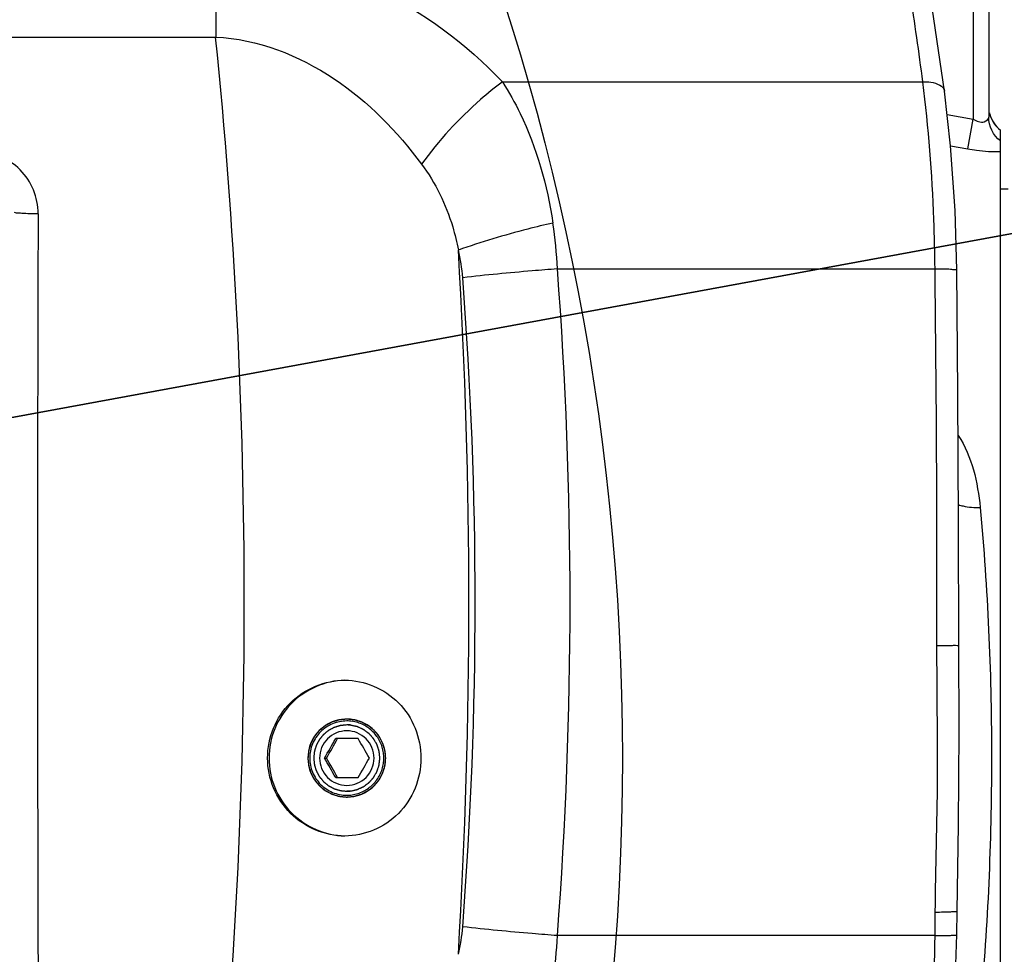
# Model space of a CAD drawing. Header units: millimetres. Extents: x 0 to 8493, y 0 to 6007.
# Tile 61 of 111: x 4605 to 4731, y 1221 to 1341. Entities that reach past the tile are written whole.
import ezdxf

# ---------------------------------------------------------------- set-up
doc = ezdxf.new("R2010")
doc.units = ezdxf.units.MM
doc.header["$LTSCALE"] = 467.107143
doc.layers.get('0').update_dxf_attribs({"linetype": 'CONTINUOUS'})
for name, color, linetype in [('304102000126DXF_CONTINUOUS_LINE', 7, 'CONTINUOUS'), ('304104000570DXF_CONTINUOUS_LINE', 7, 'CONTINUOUS'), ('625001000001DXF_CONTINUOUS_LINE', 7, 'CONTINUOUS'), ('最大动作范围图_DXF_DIMENSION', 7, 'CONTINUOUS')]:
    doc.layers.add(name, color=color, linetype=linetype)
doc.styles.get("Standard").update_dxf_attribs({"font": 'txt', "width": 0.7})
doc.dimstyles.new('DIMSTYLE_1', dxfattribs={"dimtxt": 85.714286, "dimasz": 42.857143, "dimexe": 1.5, "dimexo": 0, "dimgap": 6, "dimtad": 0, "dimtih": 1, "dimtoh": 1, "dimdec": 1, "dimdsep": 46, "dimtxsty": 'Standard', "dimblk": '_FILLED', "dimblk1": '_FILLED', "dimblk2": '_FILLED', "dimcen": 0.09, "dimclrt": 5, "dimazin": 2, "dimtp": 0.5, "dimtm": 0.5, "dimtfac": 1, "dimtdec": 65535, "dimtofl": 0, "dimtmove": 0, "dimatfit": 3, "dimldrblk": '_FILLED', "dimfxl": 0, "dimtolj": 1, "dimarcsym": 0})
doc.dimstyles.new('DIMSTYLE_5', dxfattribs={"dimtxt": 85.714286, "dimasz": 42.857143, "dimexe": 1.5, "dimexo": 0, "dimtad": 1, "dimdsep": 46, "dimtxsty": 'Standard', "dimblk": '_FILLED', "dimblk1": '_FILLED', "dimblk2": '_FILLED', "dimcen": 0.09, "dimclrt": 5, "dimazin": 2, "dimtp": 0.01, "dimtm": 0.01, "dimtfac": 1, "dimtofl": 0, "dimtmove": 0, "dimatfit": 3, "dimldrblk": '_FILLED', "dimfxl": 0, "dimtolj": 1, "dimarcsym": 0})

# ---------------------------------------------------------------- blocks, each defined once
blk = doc.blocks.new('*D1')
at = {"layer": '最大动作范围图_DXF_DIMENSION', "color": 2, "linetype": 'Continuous', "transparency": 16777216}
blk.add_line((5263.67, 1245.98), (4966.12, 1245.98), dxfattribs=at)
for start, end in [(0, 86.39529), (109.00151, 167)]:
    blk.add_arc((4366.38, 1245.98), 610.46, start, end, dxfattribs=at)
for points in [[(3772.32, 1427.48), (3771.56, 1383.31), (3793.01, 1421.93)], [(4964.63, 1288.44), (4976.84, 1245.98), (4986.04, 1289.19)]]:
    blk.add_solid(points, dxfattribs=at)
blk = doc.blocks.new('_FILLED')
at = {"color": 0, "linetype": 'ByBlock'}
blk.add_solid([(0, 0), (-1, 0.25), (-1, -0.25)], dxfattribs=at)
blk = doc.blocks.new('*D2')
at = {"layer": '最大动作范围图_DXF_DIMENSION', "color": 2, "linetype": 'Continuous', "transparency": 16777216}
blk.add_line((5263.67, 1245.98), (4966.12, 1245.98), dxfattribs=at)
for start, end in [(260.88866, 360), (193, 239.94839)]:
    blk.add_arc((4366.38, 1245.98), 610.46, start, end, dxfattribs=at)
for points in [[(4986.04, 1202.78), (4976.84, 1245.98), (4964.63, 1203.53)], [(3793.01, 1070.04), (3771.56, 1108.66), (3772.32, 1064.49)]]:
    blk.add_solid(points, dxfattribs=at)
blk = doc.blocks.new('*D27')
at = {"layer": '最大动作范围图_DXF_DIMENSION', "color": 2, "linetype": 'Continuous', "transparency": 16777216}
for p, q in [((4366.43, 1245.98), (6343.26, 1609.67)), ((6006.9, 1547.79), (4366.43, 1245.98)), ((6006.9, 1547.79), (6006.9, 1547.79))]:
    blk.add_line(p, q, dxfattribs=at)
at = {"layer": '最大动作范围图_DXF_DIMENSION', "color": 2, "linetype": 'Continuous', "transparency": 16777216, "xscale": 42.8571428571, "yscale": 42.8571428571, "zscale": 42.8571428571, "rotation": 190.4236602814}
blk.add_blockref('_FILLED', (6006.9, 1547.79), dxfattribs=at)
blk = doc.blocks.new('*D28')
at = {"layer": '最大动作范围图_DXF_DIMENSION', "color": 2, "linetype": 'Continuous', "transparency": 16777216}
for p, q in [((4366.43, 1245.98), (5139.88, 1859.06)), ((4614.07, 1442.28), (4366.43, 1245.98)), ((4614.07, 1442.28), (4614.07, 1442.28))]:
    blk.add_line(p, q, dxfattribs=at)
at = {"layer": '最大动作范围图_DXF_DIMENSION', "color": 2, "linetype": 'Continuous', "transparency": 16777216, "xscale": 42.8571428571, "yscale": 42.8571428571, "zscale": 42.8571428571, "rotation": 218.403466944}
blk.add_blockref('_FILLED', (4614.07, 1442.28), dxfattribs=at)

msp = doc.modelspace()

# ---------------------------------------------------------------- linework, layer by layer
at = {"color": 2, "linetype": 'Continuous'}
msp.add_circle((4366.427, 1245.984), 316, dxfattribs=at)
at = {"layer": '304102000126DXF_CONTINUOUS_LINE', "color": 9, "linetype": 'Continuous'}
for p, q in [((4727.427, 1362.984), (4727.427, 1327.979)), ((4630.263, 1349.498), (4630.26, 1338.503)), ((4455.35, 1338.494), (4630.258, 1338.503)), ((4667.05, 1332.763), (4720.98, 1332.765)), ((4724.101, 1328.585), (4727.427, 1327.979)), ((4726.733, 1324.169), (4727.427, 1327.979)), ((4724.545, 1324.566), (4726.733, 1324.169)), ((4674.097, 1308.763), (4722.539, 1308.761)), ((4722.539, 1223.207), (4674.097, 1223.205))]:
    msp.add_line(p, q, dxfattribs=at)
at = {"layer": '304102000126DXF_CONTINUOUS_LINE', "color": 7, "linetype": 'Continuous'}
for p, q in [((4729.427, 1347.899), (4729.427, 1328.246)), ((4730.927, 1157.484), (4730.927, 1326.571)), ((4725.325, 1223.339), (4725.359, 1226.356))]:
    msp.add_line(p, q, dxfattribs=at)
for points in [[(4723.774, 1331.55), (4721.633, 1346.108), (4719.075, 1360.467), (4716.368, 1373.077)], [(4725.325, 1308.629), (4725.103, 1316.263), (4724.546, 1324.554), (4723.774, 1331.55)], [(4725.573, 1260.451), (4725.563, 1276.164), (4725.477, 1292.852), (4725.325, 1308.629)], [(4725.359, 1226.356), (4725.571, 1237.429), (4725.646, 1249.413), (4725.573, 1260.451)], [(4723.774, 1200.418), (4724.539, 1207.341), (4725.099, 1215.628), (4725.325, 1223.339)]]:
    msp.add_lwpolyline(points, dxfattribs=at)
at = {"layer": '304102000126DXF_CONTINUOUS_LINE', "color": 9, "linetype": 'Continuous'}
for centre, radius, start, end in [((3916.597, 1265.984), 717.337, 354.197761, 5.80224), ((4599.536, 1315.866), 7.949, 359.80157, 90.07282), ((19376.495, 1265.984), 14769.094, 179.8065906, 180.1934094), ((4615.249, 1305.958), 58.915, 2.72926, 8.48347), ((3903.714, 1265.984), 759.022, 356.58738, 3.412617), ((4639.576, 1305.896), 22.442, 4.44116, 13.57971), ((4112.227, 1265.984), 563.495, 355.64606, 4.35394), ((1113.497, 1265.994), 3609.295, 359.911732, 0.678915), ((4120.747, 1265.984), 542.804, 355.59929, 4.40071), ((4639.576, 1226.072), 22.442, 346.42025, 355.55885), ((4615.25, 1226.01), 58.914, 351.51645, 357.2708)]:
    msp.add_arc(centre, radius, start, end, dxfattribs=at)
at = {"layer": '304102000126DXF_CONTINUOUS_LINE', "color": 7, "linetype": 'Continuous'}
for centre, radius, start, end in [((4733.415, 1329.688), 3.987, 192.82436, 195.41989), ((4733.427, 1329.693), 4, 195.41841, 231.31781), ((4733.429, 1329.692), 4.002, 195.42037, 199.8663), ((4733.437, 1329.696), 4.01, 199.88026, 211.43745), ((4733.429, 1329.693), 4.002, 211.45144, 215.83875), ((4733.44, 1329.704), 4.017, 215.87663, 231.28469), ((4647.086, 1245.99), 4.994, 90.07497, 180.06477), ((4647.079, 1246.042), 4.942, 88.70312, 89.99964), ((4647.074, 1245.978), 5.006, 72.00762, 88.66225), ((4647.068, 1245.988), 4.999, 0.77869, 71.90901), ((4647.086, 1245.978), 4.994, 179.93523, 269.92503), ((4647.068, 1245.98), 4.999, 288.09099, 359.22131), ((4647.127, 1245.984), 4.941, 359.16854, 0.83146), ((4647.079, 1245.926), 4.942, 270.00036, 271.29688), ((4647.074, 1245.99), 5.006, 271.33775, 287.99238)]:
    msp.add_arc(centre, radius, start, end, dxfattribs=at)
at = {"layer": '304102000126DXF_CONTINUOUS_LINE', "color": 9, "linetype": 'Continuous'}
for points, knots in [([(4720.98, 1332.765), (4720.478, 1336.561), (4718.481, 1350.592), (4715.928, 1364.553), (4713.581, 1374.628)], [0, 0, 0, 0, 0.2701441, 1, 1, 1, 1]), ([(4630.263, 1349.498), (4637.313, 1349.496), (4651.217, 1346.118), (4662.417, 1337.605), (4667.05, 1332.763)], [0, 0, 0, 0, 0.5126693, 1, 1, 1, 1]), ([(4630.258, 1338.503), (4635.624, 1338.275), (4646.084, 1334.142), (4653.546, 1326.39), (4656.676, 1322.204)], [0, 0, 0, 0, 0.5067738, 1, 1, 1, 1]), ([(4667.05, 1332.762), (4666.081, 1332.042), (4662.246, 1328.919), (4658.864, 1325.234), (4656.676, 1322.204)], [0, 0, 0, 0, 0.2441704, 1, 1, 1, 1]), ([(4667.05, 1332.763), (4667.887, 1331.463), (4671.022, 1325.823), (4672.798, 1319.489), (4673.519, 1314.649)], [0, 0, 0, 0, 0.2400744, 1, 1, 1, 1]), ([(4720.98, 1332.763), (4721.325, 1332.784), (4722.313, 1332.783), (4723.681, 1332.249), (4723.774, 1331.55)], [0, 0, 0, 0, 0.3289852, 1, 1, 1, 1]), ([(4722.539, 1308.761), (4722.515, 1310.87), (4722.319, 1318.888), (4721.732, 1326.902), (4720.98, 1332.765)], [0, 0, 0, 0, 0.2630288, 1, 1, 1, 1]), ([(4727.427, 1327.979), (4727.857, 1327.744), (4728.633, 1327.343), (4729.427, 1327.973), (4729.427, 1328.245)], [0, 0, 0, 0, 0.6427429, 1, 1, 1, 1]), ([(4726.733, 1324.169), (4727.11, 1324.1), (4728.497, 1323.882), (4729.908, 1323.774), (4730.927, 1323.819)], [0, 0, 0, 0, 0.2732872, 1, 1, 1, 1]), ([(4656.676, 1322.204), (4658.468, 1319.808), (4660.258, 1316.083), (4661.2, 1312.176), (4661.391, 1311.166)], [0, 0, 0, 0, 0.7443694, 1, 1, 1, 1]), ([(4607.485, 1315.839), (4606.791, 1315.841), (4605.853, 1315.824), (4604.869, 1315.939), (4604.518, 1315.928), (4604.437, 1315.984)], [0, 0, 0, 0, 0.6813509, 0.9031734, 1, 1, 1, 1]), ([(4673.519, 1314.649), (4672.441, 1314.403), (4668.353, 1313.407), (4664.31, 1312.215), (4661.391, 1311.166)], [0, 0, 0, 0, 0.2627727, 1, 1, 1, 1]), ([(4674.097, 1308.763), (4673.024, 1308.683), (4668.971, 1308.36), (4664.922, 1307.975), (4661.951, 1307.634)], [0, 0, 0, 0, 0.2645122, 1, 1, 1, 1]), ([(4722.539, 1308.763), (4722.899, 1308.766), (4723.54, 1308.755), (4724.466, 1308.767), (4724.905, 1308.665), (4725.323, 1308.702), (4725.324, 1308.629)], [0, 0, 0, 0, 0.3861752, 0.7085901, 0.92237, 1, 1, 1, 1]), ([(4725.544, 1278.506), (4725.739, 1278.44), (4726.647, 1278.194), (4727.595, 1278.124), (4728.329, 1278.13)], [0, 0, 0, 0, 0.2188844, 1, 1, 1, 1]), ([(4728.329, 1278.13), (4729.313, 1267.689), (4730.219, 1246.662), (4729.02, 1216.616), (4726.008, 1193.593), (4722.241, 1178.588), (4720.008, 1172.538), (4718.754, 1169.998)], [0, 0, 0, 0, 0.2875617, 0.5760863, 0.8239862, 0.9223202, 1, 1, 1, 1]), ([(4722.574, 1226.232), (4722.637, 1231.931), (4723.014, 1243.329), (4722.779, 1254.731), (4722.788, 1260.434)], [0, 0, 0, 0, 0.4998445, 1, 1, 1, 1]), ([(4722.788, 1260.434), (4723.148, 1260.434), (4723.787, 1260.454), (4724.72, 1260.386), (4725.144, 1260.529), (4725.57, 1260.382), (4725.573, 1260.451)], [0, 0, 0, 0, 0.3877483, 0.7112734, 0.9251555, 1, 1, 1, 1]), ([(4722.574, 1226.232), (4722.934, 1226.229), (4723.574, 1226.241), (4724.502, 1226.225), (4724.938, 1226.329), (4725.357, 1226.284), (4725.358, 1226.356)], [0, 0, 0, 0, 0.3864017, 0.7089697, 0.9227569, 1, 1, 1, 1]), ([(4674.097, 1223.205), (4673.024, 1223.285), (4668.971, 1223.608), (4664.922, 1223.993), (4661.951, 1224.334)], [0, 0, 0, 0, 0.264512, 1, 1, 1, 1]), ([(4720.98, 1199.203), (4721.218, 1201.057), (4722.092, 1209.031), (4722.469, 1217.056), (4722.539, 1223.207)], [0, 0, 0, 0, 0.2330946, 1, 1, 1, 1]), ([(4722.539, 1223.205), (4722.899, 1223.202), (4723.54, 1223.213), (4724.466, 1223.201), (4724.905, 1223.303), (4725.323, 1223.266), (4725.324, 1223.339)], [0, 0, 0, 0, 0.3861789, 0.7085957, 0.9223745, 1, 1, 1, 1])]:
    msp.add_open_spline(points, degree=3, knots=knots, dxfattribs=at)
for points in [[(4730.927, 1325.177), (4730.033, 1325.881), (4729.427, 1327.107), (4729.427, 1328.246)], [(4725.515, 1287.401), (4727.274, 1284.692), (4728.025, 1281.345), (4728.329, 1278.13)], [(4722.551, 1223.207), (4722.555, 1224.215), (4722.559, 1225.224), (4722.563, 1226.232)]]:
    msp.add_open_spline(points, degree=3, dxfattribs=at)
at = {"layer": '304102000126DXF_CONTINUOUS_LINE', "color": 7, "linetype": 'Continuous'}
for points, knots in [([(4646.838, 1235.984), (4644.32, 1235.984), (4639.05, 1238.171), (4635.849, 1245.979), (4639.031, 1253.8), (4644.303, 1255.984), (4646.823, 1255.984)], [0, 0, 0, 0, 0.2480246, 0.5000712, 0.7519121, 1, 1, 1, 1]), ([(4646.828, 1255.981), (4644.32, 1255.917), (4639.152, 1253.686), (4636.076, 1245.975), (4639.164, 1238.269), (4644.336, 1236.047), (4646.844, 1235.987)], [0, 0, 0, 0, 0.2497987, 0.5000014, 0.7502035, 1, 1, 1, 1]), ([(4646.823, 1255.984), (4649.312, 1255.984), (4654.571, 1253.786), (4657.618, 1245.965), (4654.554, 1238.167), (4649.316, 1235.984), (4646.838, 1235.984)], [0, 0, 0, 0, 0.2467957, 0.5009026, 0.7544039, 1, 1, 1, 1])]:
    msp.add_open_spline(points, degree=3, knots=knots, dxfattribs=at)
at = {"layer": '304102000126DXF_CONTINUOUS_LINE', "color": 2, "linetype": 'Continuous'}
for points in [[(4652.067, 1245.984), (4652.059, 1246.065), (4652.047, 1246.186), (4652.031, 1246.348), (4652.02, 1246.47), (4652.008, 1246.591), (4651.998, 1246.692), (4651.99, 1246.773), (4651.984, 1246.834), (4651.979, 1246.884), (4651.976, 1246.92), (4651.973, 1246.94), (4651.973, 1246.955), (4651.967, 1246.97), (4651.962, 1246.989), (4651.951, 1247.023), (4651.937, 1247.072), (4651.919, 1247.13), (4651.896, 1247.208), (4651.867, 1247.306), (4651.831, 1247.422), (4651.796, 1247.539), (4651.767, 1247.636), (4651.743, 1247.714), (4651.726, 1247.773), (4651.711, 1247.821), (4651.701, 1247.855), (4651.695, 1247.875), (4651.691, 1247.89), (4651.683, 1247.903), (4651.674, 1247.921), (4651.657, 1247.952), (4651.634, 1247.997), (4651.605, 1248.051), (4651.567, 1248.123), (4651.519, 1248.212), (4651.462, 1248.32), (4651.405, 1248.428), (4651.357, 1248.518), (4651.319, 1248.589), (4651.296, 1248.634), (4651.277, 1248.67), (4651.262, 1248.697), (4651.25, 1248.72), (4651.241, 1248.737), (4651.234, 1248.751), (4651.224, 1248.763), (4651.211, 1248.779), (4651.194, 1248.799), (4651.175, 1248.823), (4651.149, 1248.855), (4651.116, 1248.895), (4651.064, 1248.959), (4650.998, 1249.039), (4650.92, 1249.135), (4650.841, 1249.231), (4650.776, 1249.311), (4650.724, 1249.375), (4650.691, 1249.415), (4650.665, 1249.448), (4650.645, 1249.471), (4650.629, 1249.492), (4650.616, 1249.507), (4650.607, 1249.52), (4650.594, 1249.529), (4650.579, 1249.542), (4650.559, 1249.558), (4650.536, 1249.578), (4650.504, 1249.603), (4650.465, 1249.636), (4650.402, 1249.687), (4650.324, 1249.752), (4650.23, 1249.829), (4650.136, 1249.907), (4650.058, 1249.971), (4649.995, 1250.023), (4649.948, 1250.062), (4649.909, 1250.094), (4649.881, 1250.116), (4649.866, 1250.129), (4649.854, 1250.14), (4649.84, 1250.146), (4649.823, 1250.156), (4649.791, 1250.172), (4649.747, 1250.197), (4649.693, 1250.225), (4649.622, 1250.264), (4649.532, 1250.312), (4649.425, 1250.37), (4649.318, 1250.427), (4649.228, 1250.475), (4649.157, 1250.514), (4649.103, 1250.542), (4649.059, 1250.566), (4649.027, 1250.583), (4649.009, 1250.593), (4648.996, 1250.601), (4648.981, 1250.604), (4648.962, 1250.611), (4648.928, 1250.621), (4648.88, 1250.636), (4648.821, 1250.654), (4648.744, 1250.677), (4648.647, 1250.707), (4648.531, 1250.743), (4648.414, 1250.778), (4648.317, 1250.808), (4648.24, 1250.832), (4648.191, 1250.847), (4648.152, 1250.859), (4648.123, 1250.868), (4648.099, 1250.875), (4648.08, 1250.881), (4648.065, 1250.886), (4648.05, 1250.887), (4648.029, 1250.889), (4648.003, 1250.891), (4647.973, 1250.895), (4647.932, 1250.899), (4647.88, 1250.904), (4647.798, 1250.912), (4647.695, 1250.922), (4647.572, 1250.935), (4647.449, 1250.947), (4647.346, 1250.957), (4647.264, 1250.966), (4647.213, 1250.971), (4647.172, 1250.975), (4647.141, 1250.978), (4647.115, 1250.981), (4647.095, 1250.982), (4647.079, 1250.985), (4647.064, 1250.982), (4647.044, 1250.981), (4647.019, 1250.978), (4646.988, 1250.975), (4646.948, 1250.971), (4646.898, 1250.966), (4646.817, 1250.958), (4646.716, 1250.948), (4646.595, 1250.936), (4646.474, 1250.925), (4646.373, 1250.915), (4646.292, 1250.907), (4646.232, 1250.901), (4646.181, 1250.896), (4646.146, 1250.892), (4646.126, 1250.89), (4646.11, 1250.89), (4646.096, 1250.884), (4646.076, 1250.879), (4646.042, 1250.868), (4645.994, 1250.854), (4645.936, 1250.836), (4645.858, 1250.812), (4645.761, 1250.783), (4645.644, 1250.748), (4645.528, 1250.713), (4645.431, 1250.683), (4645.353, 1250.66), (4645.295, 1250.642), (4645.246, 1250.627), (4645.212, 1250.617), (4645.193, 1250.611), (4645.178, 1250.608), (4645.165, 1250.599), (4645.147, 1250.59), (4645.116, 1250.573), (4645.071, 1250.55), (4645.017, 1250.521), (4644.946, 1250.483), (4644.856, 1250.435), (4644.749, 1250.378), (4644.641, 1250.32), (4644.552, 1250.273), (4644.48, 1250.235), (4644.435, 1250.211), (4644.4, 1250.192), (4644.373, 1250.177), (4644.35, 1250.165), (4644.333, 1250.156), (4644.319, 1250.149), (4644.307, 1250.139), (4644.291, 1250.126), (4644.271, 1250.109), (4644.247, 1250.09), (4644.215, 1250.063), (4644.175, 1250.031), (4644.111, 1249.978), (4644.031, 1249.913), (4643.936, 1249.834), (4643.84, 1249.755), (4643.76, 1249.69), (4643.696, 1249.638), (4643.656, 1249.605), (4643.624, 1249.579), (4643.6, 1249.559), (4643.58, 1249.543), (4643.564, 1249.529), (4643.552, 1249.52), (4643.543, 1249.508), (4643.53, 1249.492), (4643.514, 1249.472), (4643.494, 1249.449), (4643.469, 1249.417), (4643.436, 1249.378), (4643.385, 1249.315), (4643.321, 1249.237), (4643.243, 1249.143), (4643.166, 1249.048), (4643.102, 1248.97), (4643.05, 1248.907), (4643.012, 1248.86), (4642.98, 1248.82), (4642.957, 1248.793), (4642.944, 1248.777), (4642.934, 1248.766), (4642.927, 1248.752), (4642.918, 1248.734), (4642.901, 1248.703), (4642.877, 1248.658), (4642.848, 1248.604), (4642.81, 1248.533), (4642.762, 1248.443), (4642.704, 1248.335), (4642.647, 1248.228), (4642.599, 1248.138), (4642.561, 1248.067), (4642.532, 1248.013), (4642.508, 1247.968), (4642.491, 1247.937), (4642.482, 1247.919), (4642.474, 1247.906), (4642.47, 1247.891), (4642.464, 1247.872), (4642.454, 1247.837), (4642.439, 1247.789), (4642.421, 1247.731), (4642.397, 1247.653), (4642.368, 1247.556), (4642.332, 1247.439), (4642.297, 1247.322), (4642.267, 1247.225), (4642.243, 1247.147), (4642.228, 1247.099), (4642.216, 1247.06), (4642.208, 1247.031), (4642.2, 1247.006), (4642.194, 1246.987), (4642.189, 1246.973), (4642.188, 1246.957), (4642.186, 1246.936), (4642.184, 1246.911), (4642.181, 1246.88), (4642.176, 1246.838), (4642.171, 1246.787), (4642.163, 1246.705), (4642.153, 1246.602), (4642.141, 1246.478), (4642.128, 1246.355), (4642.112, 1246.19), (4642.1, 1246.066), (4642.091, 1245.984)], [(4642.091, 1245.984), (4642.099, 1245.903), (4642.111, 1245.782), (4642.127, 1245.62), (4642.139, 1245.498), (4642.151, 1245.377), (4642.161, 1245.276), (4642.169, 1245.195), (4642.174, 1245.134), (4642.18, 1245.084), (4642.183, 1245.048), (4642.185, 1245.028), (4642.186, 1245.013), (4642.191, 1244.998), (4642.197, 1244.979), (4642.207, 1244.945), (4642.222, 1244.896), (4642.239, 1244.838), (4642.263, 1244.76), (4642.292, 1244.663), (4642.327, 1244.546), (4642.362, 1244.429), (4642.392, 1244.332), (4642.415, 1244.254), (4642.433, 1244.195), (4642.447, 1244.147), (4642.457, 1244.113), (4642.464, 1244.093), (4642.467, 1244.078), (4642.475, 1244.065), (4642.484, 1244.047), (4642.501, 1244.016), (4642.525, 1243.971), (4642.553, 1243.917), (4642.592, 1243.845), (4642.639, 1243.756), (4642.696, 1243.648), (4642.753, 1243.54), (4642.801, 1243.45), (4642.839, 1243.379), (4642.863, 1243.334), (4642.882, 1243.298), (4642.896, 1243.271), (4642.908, 1243.248), (4642.918, 1243.231), (4642.924, 1243.217), (4642.935, 1243.205), (4642.948, 1243.189), (4642.964, 1243.169), (4642.984, 1243.145), (4643.01, 1243.113), (4643.042, 1243.073), (4643.095, 1243.009), (4643.16, 1242.929), (4643.239, 1242.833), (4643.317, 1242.737), (4643.382, 1242.657), (4643.435, 1242.593), (4643.467, 1242.553), (4643.493, 1242.521), (4643.513, 1242.497), (4643.529, 1242.476), (4643.543, 1242.461), (4643.552, 1242.448), (4643.564, 1242.439), (4643.58, 1242.426), (4643.599, 1242.41), (4643.623, 1242.39), (4643.654, 1242.365), (4643.693, 1242.332), (4643.756, 1242.281), (4643.834, 1242.216), (4643.928, 1242.139), (4644.022, 1242.061), (4644.101, 1241.997), (4644.163, 1241.945), (4644.21, 1241.906), (4644.25, 1241.874), (4644.277, 1241.852), (4644.293, 1241.839), (4644.304, 1241.828), (4644.318, 1241.822), (4644.336, 1241.812), (4644.367, 1241.796), (4644.412, 1241.771), (4644.465, 1241.743), (4644.537, 1241.704), (4644.626, 1241.656), (4644.733, 1241.599), (4644.841, 1241.541), (4644.93, 1241.493), (4645.002, 1241.454), (4645.055, 1241.426), (4645.1, 1241.402), (4645.131, 1241.385), (4645.149, 1241.375), (4645.162, 1241.367), (4645.177, 1241.364), (4645.196, 1241.357), (4645.23, 1241.347), (4645.279, 1241.332), (4645.337, 1241.314), (4645.415, 1241.291), (4645.512, 1241.261), (4645.628, 1241.225), (4645.744, 1241.19), (4645.841, 1241.16), (4645.919, 1241.136), (4645.967, 1241.121), (4646.006, 1241.109), (4646.035, 1241.101), (4646.059, 1241.093), (4646.079, 1241.087), (4646.093, 1241.082), (4646.109, 1241.081), (4646.129, 1241.079), (4646.155, 1241.077), (4646.186, 1241.073), (4646.227, 1241.069), (4646.278, 1241.064), (4646.36, 1241.056), (4646.463, 1241.046), (4646.586, 1241.033), (4646.71, 1241.021), (4646.812, 1241.011), (4646.894, 1241.003), (4646.946, 1240.997), (4646.987, 1240.993), (4647.018, 1240.99), (4647.043, 1240.987), (4647.064, 1240.986), (4647.079, 1240.983), (4647.094, 1240.986), (4647.115, 1240.987), (4647.14, 1240.99), (4647.17, 1240.993), (4647.21, 1240.997), (4647.261, 1241.002), (4647.342, 1241.01), (4647.443, 1241.02), (4647.564, 1241.032), (4647.685, 1241.044), (4647.786, 1241.053), (4647.866, 1241.061), (4647.927, 1241.067), (4647.977, 1241.072), (4648.013, 1241.076), (4648.033, 1241.078), (4648.048, 1241.078), (4648.063, 1241.084), (4648.082, 1241.089), (4648.116, 1241.1), (4648.165, 1241.114), (4648.223, 1241.132), (4648.3, 1241.156), (4648.397, 1241.185), (4648.514, 1241.22), (4648.63, 1241.256), (4648.728, 1241.285), (4648.805, 1241.308), (4648.863, 1241.326), (4648.912, 1241.341), (4648.946, 1241.351), (4648.965, 1241.357), (4648.98, 1241.36), (4648.993, 1241.369), (4649.011, 1241.378), (4649.043, 1241.395), (4649.087, 1241.419), (4649.141, 1241.447), (4649.213, 1241.485), (4649.302, 1241.533), (4649.41, 1241.59), (4649.517, 1241.648), (4649.607, 1241.695), (4649.678, 1241.734), (4649.723, 1241.757), (4649.759, 1241.776), (4649.786, 1241.791), (4649.808, 1241.803), (4649.826, 1241.812), (4649.84, 1241.819), (4649.851, 1241.829), (4649.867, 1241.842), (4649.887, 1241.859), (4649.911, 1241.878), (4649.943, 1241.905), (4649.983, 1241.937), (4650.047, 1241.99), (4650.127, 1242.055), (4650.223, 1242.134), (4650.319, 1242.213), (4650.398, 1242.278), (4650.462, 1242.331), (4650.502, 1242.363), (4650.534, 1242.39), (4650.558, 1242.409), (4650.578, 1242.425), (4650.594, 1242.439), (4650.607, 1242.448), (4650.616, 1242.46), (4650.629, 1242.476), (4650.645, 1242.496), (4650.664, 1242.519), (4650.69, 1242.551), (4650.722, 1242.59), (4650.773, 1242.653), (4650.838, 1242.731), (4650.915, 1242.826), (4650.992, 1242.92), (4651.057, 1242.998), (4651.108, 1243.061), (4651.147, 1243.108), (4651.179, 1243.148), (4651.202, 1243.175), (4651.214, 1243.191), (4651.225, 1243.202), (4651.231, 1243.216), (4651.241, 1243.234), (4651.257, 1243.265), (4651.282, 1243.31), (4651.31, 1243.364), (4651.349, 1243.435), (4651.397, 1243.525), (4651.454, 1243.633), (4651.512, 1243.74), (4651.559, 1243.83), (4651.598, 1243.901), (4651.627, 1243.955), (4651.65, 1244), (4651.667, 1244.031), (4651.677, 1244.049), (4651.685, 1244.062), (4651.688, 1244.077), (4651.695, 1244.097), (4651.705, 1244.131), (4651.72, 1244.179), (4651.737, 1244.238), (4651.761, 1244.315), (4651.791, 1244.412), (4651.826, 1244.529), (4651.862, 1244.646), (4651.892, 1244.743), (4651.915, 1244.821), (4651.93, 1244.869), (4651.942, 1244.908), (4651.951, 1244.937), (4651.958, 1244.962), (4651.964, 1244.981), (4651.969, 1244.995), (4651.97, 1245.011), (4651.972, 1245.032), (4651.975, 1245.058), (4651.978, 1245.088), (4651.982, 1245.13), (4651.987, 1245.181), (4651.995, 1245.263), (4652.006, 1245.366), (4652.018, 1245.49), (4652.03, 1245.613), (4652.047, 1245.778), (4652.059, 1245.902), (4652.067, 1245.984)]]:
    msp.add_open_spline(points, degree=3, knots=[0, 0, 0, 0, 0.015625, 0.0234375, 0.03125, 0.0390625, 0.046875, 0.0507812, 0.0546875, 0.0585938, 0.0605469, 0.0615234, 0.0625, 0.0634766, 0.0644531, 0.0664062, 0.0703125, 0.0742188, 0.078125, 0.0859375, 0.09375, 0.1015625, 0.109375, 0.1132812, 0.1171875, 0.1210938, 0.1230469, 0.1240234, 0.125, 0.1259766, 0.1269531, 0.1289062, 0.1328125, 0.1367188, 0.140625, 0.1484375, 0.15625, 0.1640625, 0.171875, 0.1757812, 0.1796875, 0.1816406, 0.1835938, 0.1855469, 0.1865234, 0.1875, 0.1884766, 0.1894531, 0.1914062, 0.1933594, 0.1953125, 0.1992188, 0.203125, 0.2109375, 0.21875, 0.2265625, 0.234375, 0.2382812, 0.2421875, 0.2441406, 0.2460938, 0.2480469, 0.2490234, 0.25, 0.2509766, 0.2519531, 0.2539062, 0.2558594, 0.2578125, 0.2617188, 0.265625, 0.2734375, 0.28125, 0.2890625, 0.296875, 0.3007812, 0.3046875, 0.3085938, 0.3105469, 0.3115234, 0.3125, 0.3134766, 0.3144531, 0.3164062, 0.3203125, 0.3242188, 0.328125, 0.3359375, 0.34375, 0.3515625, 0.359375, 0.3632812, 0.3671875, 0.3710938, 0.3730469, 0.3740234, 0.375, 0.3759766, 0.3769531, 0.3789062, 0.3828125, 0.3867188, 0.390625, 0.3984375, 0.40625, 0.4140625, 0.421875, 0.4257812, 0.4296875, 0.4316406, 0.4335938, 0.4355469, 0.4365234, 0.4375, 0.4384766, 0.4394531, 0.4414062, 0.4433594, 0.4453125, 0.4492188, 0.453125, 0.4609375, 0.46875, 0.4765625, 0.484375, 0.4882812, 0.4921875, 0.4941406, 0.4960938, 0.4980469, 0.4990234, 0.5, 0.5009766, 0.5019531, 0.5039062, 0.5058594, 0.5078125, 0.5117188, 0.515625, 0.5234375, 0.53125, 0.5390625, 0.546875, 0.5507812, 0.5546875, 0.5585938, 0.5605469, 0.5615234, 0.5625, 0.5634766, 0.5644531, 0.5664062, 0.5703125, 0.5742188, 0.578125, 0.5859375, 0.59375, 0.6015625, 0.609375, 0.6132812, 0.6171875, 0.6210938, 0.6230469, 0.6240234, 0.625, 0.6259766, 0.6269531, 0.6289062, 0.6328125, 0.6367188, 0.640625, 0.6484375, 0.65625, 0.6640625, 0.671875, 0.6757812, 0.6796875, 0.6816406, 0.6835938, 0.6855469, 0.6865234, 0.6875, 0.6884766, 0.6894531, 0.6914062, 0.6933594, 0.6953125, 0.6992188, 0.703125, 0.7109375, 0.71875, 0.7265625, 0.734375, 0.7382812, 0.7421875, 0.7441406, 0.7460938, 0.7480469, 0.7490234, 0.75, 0.7509766, 0.7519531, 0.7539062, 0.7558594, 0.7578125, 0.7617188, 0.765625, 0.7734375, 0.78125, 0.7890625, 0.796875, 0.8007812, 0.8046875, 0.8085938, 0.8105469, 0.8115234, 0.8125, 0.8134766, 0.8144531, 0.8164062, 0.8203125, 0.8242188, 0.828125, 0.8359375, 0.84375, 0.8515625, 0.859375, 0.8632812, 0.8671875, 0.8710938, 0.8730469, 0.8740234, 0.875, 0.8759766, 0.8769531, 0.8789062, 0.8828125, 0.8867188, 0.890625, 0.8984375, 0.90625, 0.9140625, 0.921875, 0.9257812, 0.9296875, 0.9316406, 0.9335938, 0.9355469, 0.9365234, 0.9375, 0.9384766, 0.9394531, 0.9414062, 0.9433594, 0.9453125, 0.9492188, 0.953125, 0.9609375, 0.96875, 0.9765625, 0.984375, 1, 1, 1, 1], dxfattribs=at)
at = {"layer": '304104000570DXF_CONTINUOUS_LINE', "color": 7, "linetype": 'Continuous'}
msp.add_line((4731.927, 1318.984), (4730.927, 1318.984), dxfattribs=at)
at = {"layer": '625001000001DXF_CONTINUOUS_LINE', "color": 2, "linetype": 'Continuous'}
for p, q in [((4647.568, 1250.234), (4647.079, 1250.234)), ((4647.568, 1241.734), (4647.079, 1241.734))]:
    msp.add_line(p, q, dxfattribs=at)
at = {"layer": '625001000001DXF_CONTINUOUS_LINE', "color": 7, "linetype": 'Continuous'}
for p, q in [((4648.535, 1248.484), (4645.655, 1248.484)), ((4644.215, 1245.984), (4644.467, 1245.984)), ((4645.655, 1243.484), (4648.535, 1243.484))]:
    msp.add_line(p, q, dxfattribs=at)
for centre, radius, start, end in [((4647.079, 1246.001), 4.748, 81.80362, 89.99465), ((4537.321, 1309.214), 124.195, 329.39498, 330.72597), ((4577.469, 1286.236), 78.16, 329.00298, 331.11797), ((4541.64, 1185.254), 124.195, 29.27403, 30.60502), ((4537.321, 1182.754), 124.195, 29.27403, 30.60502), ((4577.469, 1205.732), 78.16, 28.88203, 30.99702), ((4541.64, 1306.714), 124.195, 329.39498, 330.72597), ((4647.049, 1245.984), 4.784, 0.20137, 8.15601), ((4647.049, 1245.985), 4.784, 351.84399, 359.79863), ((4647.071, 1245.984), 4.761, 359.80393, 0.19607), ((4647.079, 1245.967), 4.748, 270.00535, 278.19638)]:
    msp.add_arc(centre, radius, start, end, dxfattribs=at)
for points, knots in [([(4647.079, 1250.749), (4646.461, 1250.749), (4645.21, 1250.501), (4643.63, 1249.44), (4642.573, 1247.856), (4642.326, 1246.604), (4642.326, 1245.984)], [0, 0, 0, 0, 0.2497184, 0.4996017, 0.7497188, 1, 1, 1, 1]), ([(4651.784, 1246.662), (4651.712, 1247.165), (4651.404, 1248.154), (4650.499, 1249.411), (4649.245, 1250.319), (4648.258, 1250.628), (4647.756, 1250.701)], [0, 0, 0, 0, 0.2502507, 0.5003467, 0.7502505, 1, 1, 1, 1]), ([(4650.571, 1245.984), (4650.571, 1246.439), (4650.389, 1247.359), (4649.613, 1248.522), (4648.451, 1249.302), (4647.079, 1249.575), (4645.708, 1249.302), (4644.546, 1248.522), (4643.769, 1247.359), (4643.588, 1246.439), (4643.588, 1245.984)], [0, 0, 0, 0, 0.1251404, 0.2501991, 0.3751409, 0.5, 0.6248591, 0.7498009, 0.8748596, 1, 1, 1, 1]), ([(4642.326, 1245.984), (4642.326, 1245.364), (4642.573, 1244.112), (4643.63, 1242.528), (4645.21, 1241.467), (4646.461, 1241.219), (4647.079, 1241.219)], [0, 0, 0, 0, 0.2502812, 0.5003983, 0.7502816, 1, 1, 1, 1]), ([(4643.588, 1245.984), (4643.588, 1245.529), (4643.769, 1244.609), (4644.546, 1243.446), (4645.708, 1242.666), (4647.079, 1242.393), (4648.451, 1242.666), (4649.613, 1243.446), (4650.389, 1244.609), (4650.571, 1245.529), (4650.571, 1245.984)], [0, 0, 0, 0, 0.1251404, 0.2501991, 0.3751409, 0.5, 0.6248591, 0.7498009, 0.8748596, 1, 1, 1, 1]), ([(4647.756, 1241.268), (4648.258, 1241.34), (4649.245, 1241.649), (4650.499, 1242.557), (4651.404, 1243.814), (4651.712, 1244.803), (4651.784, 1245.306)], [0, 0, 0, 0, 0.2497495, 0.4996533, 0.7497493, 1, 1, 1, 1])]:
    msp.add_open_spline(points, degree=3, knots=knots, dxfattribs=at)
at = {"layer": '625001000001DXF_CONTINUOUS_LINE', "color": 2, "linetype": 'Continuous'}
for points, knots in [([(4647.079, 1250.234), (4647.011, 1250.227), (4646.873, 1250.214), (4646.702, 1250.197), (4646.565, 1250.183), (4646.479, 1250.175), (4646.41, 1250.168), (4646.359, 1250.163), (4646.316, 1250.159), (4646.286, 1250.156), (4646.269, 1250.154), (4646.256, 1250.154), (4646.243, 1250.149), (4646.227, 1250.144), (4646.198, 1250.136), (4646.157, 1250.123), (4646.107, 1250.108), (4646.041, 1250.088), (4645.959, 1250.063), (4645.86, 1250.033), (4645.761, 1250.003), (4645.678, 1249.978), (4645.612, 1249.958), (4645.563, 1249.943), (4645.521, 1249.931), (4645.492, 1249.922), (4645.476, 1249.917), (4645.463, 1249.914), (4645.452, 1249.907), (4645.437, 1249.899), (4645.41, 1249.885), (4645.372, 1249.865), (4645.327, 1249.84), (4645.266, 1249.808), (4645.19, 1249.767), (4645.098, 1249.719), (4645.007, 1249.67), (4644.931, 1249.629), (4644.87, 1249.597), (4644.824, 1249.573), (4644.786, 1249.552), (4644.76, 1249.538), (4644.745, 1249.53), (4644.733, 1249.525), (4644.723, 1249.515), (4644.709, 1249.505), (4644.686, 1249.485), (4644.652, 1249.457), (4644.611, 1249.424), (4644.557, 1249.379), (4644.489, 1249.323), (4644.407, 1249.257), (4644.326, 1249.19), (4644.258, 1249.134), (4644.204, 1249.089), (4644.163, 1249.056), (4644.129, 1249.028), (4644.105, 1249.009), (4644.092, 1248.997), (4644.081, 1248.99), (4644.073, 1248.979), (4644.062, 1248.966), (4644.043, 1248.942), (4644.016, 1248.909), (4643.983, 1248.869), (4643.939, 1248.816), (4643.884, 1248.749), (4643.819, 1248.669), (4643.753, 1248.589), (4643.698, 1248.522), (4643.655, 1248.468), (4643.622, 1248.428), (4643.594, 1248.395), (4643.575, 1248.372), (4643.564, 1248.358), (4643.556, 1248.349), (4643.55, 1248.337), (4643.542, 1248.322), (4643.528, 1248.295), (4643.507, 1248.257), (4643.483, 1248.211), (4643.45, 1248.15), (4643.41, 1248.074), (4643.361, 1247.983), (4643.312, 1247.891), (4643.271, 1247.815), (4643.238, 1247.754), (4643.214, 1247.709), (4643.194, 1247.671), (4643.179, 1247.644), (4643.171, 1247.629), (4643.164, 1247.618), (4643.162, 1247.605), (4643.156, 1247.588), (4643.148, 1247.559), (4643.135, 1247.518), (4643.12, 1247.469), (4643.1, 1247.402), (4643.074, 1247.32), (4643.044, 1247.221), (4643.014, 1247.122), (4642.989, 1247.039), (4642.969, 1246.973), (4642.953, 1246.923), (4642.941, 1246.882), (4642.932, 1246.853), (4642.927, 1246.836), (4642.923, 1246.824), (4642.922, 1246.811), (4642.92, 1246.793), (4642.917, 1246.763), (4642.913, 1246.719), (4642.908, 1246.667), (4642.901, 1246.597), (4642.892, 1246.509), (4642.878, 1246.369), (4642.86, 1246.194), (4642.847, 1246.054), (4642.84, 1245.984)], [0, 0, 0, 0, 0.03125, 0.0625, 0.078125, 0.09375, 0.1015625, 0.109375, 0.1171875, 0.1210938, 0.1230469, 0.125, 0.1269531, 0.1289062, 0.1328125, 0.140625, 0.1484375, 0.15625, 0.171875, 0.1875, 0.203125, 0.21875, 0.2265625, 0.234375, 0.2421875, 0.2460938, 0.2480469, 0.25, 0.2519531, 0.2539062, 0.2578125, 0.265625, 0.2734375, 0.28125, 0.296875, 0.3125, 0.328125, 0.34375, 0.3515625, 0.359375, 0.3671875, 0.3710938, 0.3730469, 0.375, 0.3769531, 0.3789062, 0.3828125, 0.390625, 0.3984375, 0.40625, 0.421875, 0.4375, 0.453125, 0.46875, 0.4765625, 0.484375, 0.4921875, 0.4960938, 0.4980469, 0.5, 0.5019531, 0.5039062, 0.5078125, 0.515625, 0.5234375, 0.53125, 0.546875, 0.5625, 0.578125, 0.59375, 0.6015625, 0.609375, 0.6171875, 0.6210938, 0.6230469, 0.625, 0.6269531, 0.6289062, 0.6328125, 0.640625, 0.6484375, 0.65625, 0.671875, 0.6875, 0.703125, 0.71875, 0.7265625, 0.734375, 0.7421875, 0.7460938, 0.7480469, 0.75, 0.7519531, 0.7539062, 0.7578125, 0.765625, 0.7734375, 0.78125, 0.796875, 0.8125, 0.828125, 0.84375, 0.8515625, 0.859375, 0.8671875, 0.8710938, 0.8730469, 0.875, 0.8769531, 0.8789062, 0.8828125, 0.890625, 0.8984375, 0.90625, 0.921875, 0.9375, 0.96875, 1, 1, 1, 1]), ([(4647.564, 1250.206), (4647.546, 1250.208), (4647.509, 1250.212), (4647.467, 1250.216), (4647.44, 1250.218), (4647.426, 1250.22), (4647.412, 1250.221), (4647.389, 1250.222), (4647.367, 1250.224), (4647.345, 1250.226), (4647.327, 1250.227), (4647.314, 1250.227), (4647.296, 1250.228), (4647.277, 1250.229), (4647.259, 1250.23), (4647.243, 1250.231), (4647.226, 1250.231), (4647.193, 1250.232), (4647.144, 1250.234), (4647.101, 1250.234), (4647.079, 1250.234)], [0, 0, 0, 0, 0.125, 0.25, 0.28125, 0.3125, 0.34375, 0.375, 0.4375, 0.46875, 0.5, 0.53125, 0.5625, 0.625, 0.65625, 0.6875, 0.71875, 0.75, 0.875, 1, 1, 1, 1]), ([(4651.319, 1245.984), (4651.312, 1246.047), (4651.299, 1246.174), (4651.28, 1246.364), (4651.263, 1246.523), (4651.252, 1246.634), (4651.245, 1246.697), (4651.24, 1246.744), (4651.236, 1246.784), (4651.233, 1246.816), (4651.231, 1246.836), (4651.23, 1246.852), (4651.225, 1246.867), (4651.216, 1246.894), (4651.204, 1246.932), (4651.189, 1246.979), (4651.169, 1247.04), (4651.135, 1247.148), (4651.095, 1247.272), (4651.056, 1247.395), (4651.031, 1247.472), (4651.011, 1247.534), (4650.996, 1247.58), (4650.982, 1247.626), (4650.971, 1247.661), (4650.963, 1247.684), (4650.959, 1247.7), (4650.948, 1247.717), (4650.936, 1247.738), (4650.921, 1247.765), (4650.901, 1247.8), (4650.869, 1247.855), (4650.83, 1247.924), (4650.767, 1248.035), (4650.704, 1248.146), (4650.641, 1248.256), (4650.602, 1248.326), (4650.57, 1248.381), (4650.551, 1248.416), (4650.537, 1248.44), (4650.53, 1248.452), (4650.526, 1248.459), (4650.518, 1248.468), (4650.506, 1248.481), (4650.484, 1248.506), (4650.458, 1248.536), (4650.415, 1248.584), (4650.361, 1248.645), (4650.297, 1248.718), (4650.232, 1248.79), (4650.168, 1248.863), (4650.104, 1248.936), (4650.05, 1248.996), (4650.007, 1249.045), (4649.98, 1249.075), (4649.961, 1249.096), (4649.951, 1249.108), (4649.944, 1249.116), (4649.939, 1249.122), (4649.932, 1249.127), (4649.921, 1249.135), (4649.899, 1249.152), (4649.867, 1249.175), (4649.816, 1249.213), (4649.752, 1249.261), (4649.65, 1249.336), (4649.548, 1249.412), (4649.445, 1249.488), (4649.382, 1249.535), (4649.33, 1249.573), (4649.298, 1249.597), (4649.273, 1249.616), (4649.254, 1249.63), (4649.238, 1249.642), (4649.223, 1249.649), (4649.201, 1249.659), (4649.168, 1249.674), (4649.124, 1249.694), (4649.08, 1249.714), (4649.021, 1249.741), (4648.948, 1249.775), (4648.83, 1249.829), (4648.713, 1249.883), (4648.61, 1249.93), (4648.551, 1249.957), (4648.507, 1249.977), (4648.47, 1249.994), (4648.445, 1250.006), (4648.43, 1250.013), (4648.414, 1250.016), (4648.394, 1250.02), (4648.363, 1250.027), (4648.323, 1250.036), (4648.276, 1250.047), (4648.212, 1250.061), (4648.102, 1250.086), (4647.944, 1250.121), (4647.754, 1250.164), (4647.627, 1250.192), (4647.564, 1250.206)], [0, 0, 0, 0, 0.03125, 0.0625, 0.09375, 0.109375, 0.1171875, 0.125, 0.1328125, 0.1367188, 0.140625, 0.1425781, 0.1445312, 0.1484375, 0.15625, 0.1640625, 0.171875, 0.1875, 0.21875, 0.234375, 0.25, 0.2578125, 0.265625, 0.2734375, 0.28125, 0.2832031, 0.2851562, 0.2890625, 0.2929688, 0.296875, 0.3046875, 0.3125, 0.328125, 0.34375, 0.375, 0.390625, 0.40625, 0.4140625, 0.421875, 0.4257812, 0.4277344, 0.4287109, 0.4296875, 0.4335938, 0.4375, 0.4453125, 0.453125, 0.46875, 0.484375, 0.5, 0.515625, 0.53125, 0.546875, 0.5546875, 0.5625, 0.5664062, 0.5683594, 0.5703125, 0.5712891, 0.5722656, 0.5742188, 0.578125, 0.5859375, 0.59375, 0.609375, 0.625, 0.65625, 0.671875, 0.6875, 0.6953125, 0.703125, 0.7070312, 0.7109375, 0.7148438, 0.7167969, 0.71875, 0.7265625, 0.734375, 0.7421875, 0.75, 0.765625, 0.78125, 0.8125, 0.828125, 0.8359375, 0.84375, 0.8515625, 0.8554688, 0.8574219, 0.859375, 0.8632812, 0.8671875, 0.875, 0.8828125, 0.890625, 0.90625, 0.9375, 0.96875, 1, 1, 1, 1]), ([(4642.84, 1245.984), (4642.846, 1245.915), (4642.86, 1245.778), (4642.877, 1245.606), (4642.89, 1245.468), (4642.898, 1245.382), (4642.905, 1245.313), (4642.91, 1245.262), (4642.915, 1245.219), (4642.917, 1245.189), (4642.919, 1245.171), (4642.92, 1245.158), (4642.924, 1245.146), (4642.929, 1245.13), (4642.938, 1245.101), (4642.95, 1245.059), (4642.965, 1245.01), (4642.985, 1244.943), (4643.01, 1244.861), (4643.04, 1244.761), (4643.07, 1244.662), (4643.095, 1244.58), (4643.115, 1244.513), (4643.13, 1244.464), (4643.142, 1244.422), (4643.151, 1244.393), (4643.156, 1244.377), (4643.159, 1244.364), (4643.166, 1244.353), (4643.174, 1244.338), (4643.188, 1244.311), (4643.208, 1244.273), (4643.232, 1244.227), (4643.265, 1244.166), (4643.305, 1244.09), (4643.354, 1243.998), (4643.402, 1243.907), (4643.443, 1243.83), (4643.475, 1243.769), (4643.499, 1243.724), (4643.52, 1243.686), (4643.534, 1243.659), (4643.542, 1243.644), (4643.547, 1243.632), (4643.556, 1243.622), (4643.567, 1243.608), (4643.587, 1243.585), (4643.615, 1243.55), (4643.648, 1243.51), (4643.692, 1243.455), (4643.748, 1243.387), (4643.815, 1243.305), (4643.881, 1243.224), (4643.937, 1243.156), (4643.981, 1243.101), (4644.015, 1243.06), (4644.042, 1243.027), (4644.062, 1243.003), (4644.073, 1242.989), (4644.081, 1242.978), (4644.091, 1242.971), (4644.105, 1242.96), (4644.128, 1242.94), (4644.161, 1242.913), (4644.201, 1242.88), (4644.254, 1242.836), (4644.321, 1242.781), (4644.401, 1242.716), (4644.481, 1242.65), (4644.548, 1242.595), (4644.601, 1242.551), (4644.641, 1242.518), (4644.674, 1242.491), (4644.697, 1242.471), (4644.711, 1242.461), (4644.72, 1242.452), (4644.732, 1242.446), (4644.747, 1242.438), (4644.774, 1242.424), (4644.812, 1242.403), (4644.857, 1242.379), (4644.918, 1242.346), (4644.994, 1242.305), (4645.085, 1242.256), (4645.176, 1242.207), (4645.252, 1242.167), (4645.313, 1242.134), (4645.359, 1242.109), (4645.397, 1242.089), (4645.423, 1242.075), (4645.439, 1242.067), (4645.45, 1242.06), (4645.462, 1242.057), (4645.479, 1242.051), (4645.508, 1242.043), (4645.549, 1242.03), (4645.598, 1242.015), (4645.664, 1241.995), (4645.747, 1241.969), (4645.846, 1241.939), (4645.944, 1241.909), (4646.027, 1241.884), (4646.093, 1241.863), (4646.142, 1241.848), (4646.184, 1241.836), (4646.212, 1241.827), (4646.229, 1241.822), (4646.241, 1241.817), (4646.254, 1241.817), (4646.272, 1241.815), (4646.302, 1241.812), (4646.346, 1241.807), (4646.398, 1241.802), (4646.468, 1241.795), (4646.555, 1241.786), (4646.695, 1241.772), (4646.87, 1241.755), (4647.009, 1241.741), (4647.079, 1241.734)], [0, 0, 0, 0, 0.03125, 0.0625, 0.078125, 0.09375, 0.1015625, 0.109375, 0.1171875, 0.1210938, 0.1230469, 0.125, 0.1269531, 0.1289062, 0.1328125, 0.140625, 0.1484375, 0.15625, 0.171875, 0.1875, 0.203125, 0.21875, 0.2265625, 0.234375, 0.2421875, 0.2460938, 0.2480469, 0.25, 0.2519531, 0.2539062, 0.2578125, 0.265625, 0.2734375, 0.28125, 0.296875, 0.3125, 0.328125, 0.34375, 0.3515625, 0.359375, 0.3671875, 0.3710938, 0.3730469, 0.375, 0.3769531, 0.3789062, 0.3828125, 0.390625, 0.3984375, 0.40625, 0.421875, 0.4375, 0.453125, 0.46875, 0.4765625, 0.484375, 0.4921875, 0.4960938, 0.4980469, 0.5, 0.5019531, 0.5039062, 0.5078125, 0.515625, 0.5234375, 0.53125, 0.546875, 0.5625, 0.578125, 0.59375, 0.6015625, 0.609375, 0.6171875, 0.6210938, 0.6230469, 0.625, 0.6269531, 0.6289062, 0.6328125, 0.640625, 0.6484375, 0.65625, 0.671875, 0.6875, 0.703125, 0.71875, 0.7265625, 0.734375, 0.7421875, 0.7460938, 0.7480469, 0.75, 0.7519531, 0.7539062, 0.7578125, 0.765625, 0.7734375, 0.78125, 0.796875, 0.8125, 0.828125, 0.84375, 0.8515625, 0.859375, 0.8671875, 0.8710938, 0.8730469, 0.875, 0.8769531, 0.8789062, 0.8828125, 0.890625, 0.8984375, 0.90625, 0.921875, 0.9375, 0.96875, 1, 1, 1, 1]), ([(4647.564, 1241.762), (4647.626, 1241.776), (4647.75, 1241.803), (4647.936, 1241.844), (4648.091, 1241.879), (4648.2, 1241.903), (4648.262, 1241.917), (4648.309, 1241.927), (4648.347, 1241.936), (4648.378, 1241.942), (4648.398, 1241.947), (4648.414, 1241.95), (4648.428, 1241.957), (4648.454, 1241.968), (4648.491, 1241.985), (4648.535, 1242.005), (4648.594, 1242.032), (4648.697, 1242.078), (4648.815, 1242.132), (4648.932, 1242.185), (4649.006, 1242.219), (4649.065, 1242.245), (4649.109, 1242.265), (4649.153, 1242.286), (4649.186, 1242.3), (4649.208, 1242.311), (4649.223, 1242.317), (4649.239, 1242.329), (4649.258, 1242.343), (4649.284, 1242.362), (4649.316, 1242.386), (4649.367, 1242.423), (4649.431, 1242.47), (4649.534, 1242.546), (4649.636, 1242.621), (4649.739, 1242.697), (4649.803, 1242.744), (4649.854, 1242.781), (4649.886, 1242.805), (4649.908, 1242.821), (4649.919, 1242.83), (4649.926, 1242.834), (4649.931, 1242.841), (4649.938, 1242.848), (4649.949, 1242.86), (4649.968, 1242.881), (4649.994, 1242.911), (4650.038, 1242.96), (4650.091, 1243.02), (4650.156, 1243.092), (4650.221, 1243.165), (4650.285, 1243.237), (4650.35, 1243.31), (4650.404, 1243.37), (4650.447, 1243.418), (4650.474, 1243.449), (4650.496, 1243.473), (4650.507, 1243.486), (4650.516, 1243.495), (4650.52, 1243.502), (4650.527, 1243.514), (4650.541, 1243.538), (4650.561, 1243.573), (4650.592, 1243.628), (4650.632, 1243.697), (4650.695, 1243.807), (4650.759, 1243.918), (4650.822, 1244.028), (4650.862, 1244.097), (4650.894, 1244.152), (4650.913, 1244.187), (4650.929, 1244.215), (4650.941, 1244.235), (4650.952, 1244.252), (4650.956, 1244.268), (4650.964, 1244.291), (4650.975, 1244.326), (4650.99, 1244.372), (4651.005, 1244.418), (4651.025, 1244.48), (4651.05, 1244.557), (4651.09, 1244.68), (4651.13, 1244.803), (4651.165, 1244.911), (4651.185, 1244.972), (4651.2, 1245.019), (4651.213, 1245.057), (4651.221, 1245.084), (4651.226, 1245.1), (4651.227, 1245.116), (4651.23, 1245.136), (4651.233, 1245.168), (4651.237, 1245.209), (4651.242, 1245.257), (4651.249, 1245.322), (4651.261, 1245.435), (4651.278, 1245.596), (4651.298, 1245.79), (4651.312, 1245.919), (4651.319, 1245.984)], [0, 0, 0, 0, 0.03125, 0.0625, 0.09375, 0.109375, 0.1171875, 0.125, 0.1328125, 0.1367188, 0.140625, 0.1425781, 0.1445312, 0.1484375, 0.15625, 0.1640625, 0.171875, 0.1875, 0.21875, 0.234375, 0.25, 0.2578125, 0.265625, 0.2734375, 0.28125, 0.2832031, 0.2851562, 0.2890625, 0.2929688, 0.296875, 0.3046875, 0.3125, 0.328125, 0.34375, 0.375, 0.390625, 0.40625, 0.4140625, 0.421875, 0.4257812, 0.4277344, 0.4287109, 0.4296875, 0.4316406, 0.4335938, 0.4375, 0.4453125, 0.453125, 0.46875, 0.484375, 0.5, 0.515625, 0.53125, 0.546875, 0.5546875, 0.5625, 0.5664062, 0.5703125, 0.5712891, 0.5722656, 0.5742188, 0.578125, 0.5859375, 0.59375, 0.609375, 0.625, 0.65625, 0.671875, 0.6875, 0.6953125, 0.703125, 0.7070312, 0.7109375, 0.7148438, 0.7167969, 0.71875, 0.7265625, 0.734375, 0.7421875, 0.75, 0.765625, 0.78125, 0.8125, 0.828125, 0.8359375, 0.84375, 0.8515625, 0.8554688, 0.8574219, 0.859375, 0.8632812, 0.8671875, 0.875, 0.8828125, 0.890625, 0.90625, 0.9375, 0.96875, 1, 1, 1, 1]), ([(4647.079, 1241.734), (4647.098, 1241.734), (4647.135, 1241.734), (4647.176, 1241.735), (4647.204, 1241.736), (4647.218, 1241.736), (4647.232, 1241.737), (4647.255, 1241.738), (4647.277, 1241.739), (4647.299, 1241.74), (4647.317, 1241.741), (4647.33, 1241.742), (4647.348, 1241.743), (4647.367, 1241.744), (4647.385, 1241.745), (4647.401, 1241.746), (4647.417, 1241.748), (4647.451, 1241.751), (4647.5, 1241.755), (4647.543, 1241.76), (4647.564, 1241.762)], [0, 0, 0, 0, 0.125, 0.25, 0.28125, 0.3125, 0.34375, 0.375, 0.4375, 0.46875, 0.5, 0.53125, 0.5625, 0.625, 0.65625, 0.6875, 0.71875, 0.75, 0.875, 1, 1, 1, 1])]:
    msp.add_open_spline(points, degree=3, knots=knots, dxfattribs=at)

# ---------------------------------------------------------------- dimensions: what is measured, and where the dimension line sits
at = {"layer": '最大动作范围图_DXF_DIMENSION', "color": 2, "linetype": 'Continuous'}
for mpoint, picture, middle in [((4614.067, 1442.276), '*D28', (4938.49, 1726.773)), ((6006.897, 1547.786), '*D27', (6044.338, 1576.462))]:
    dim = msp.add_radius_dim(center=(4366.427, 1245.984), mpoint=mpoint, text='R<>', dimstyle='DIMSTYLE_5', override={"dimpost": '<>'}, dxfattribs=at)
    dim.commit()
    dim.dimension.update_dxf_attribs({"geometry": picture, "text_midpoint": middle, "dimtype": 164})
for base, line1, line2, picture, middle in [((4435.4838, 1852.5202), ((5257.5696, 1245.984), (5263.6742, 1245.984)), ((3777.5117, 1381.9345), (3771.5635, 1383.3077)), '*D1', (4167.6161, 1808.2973)), ((4435.4838, 639.4479), ((3777.5117, 1110.0336), (3771.5635, 1108.6603)), ((5257.5696, 1245.984), (5263.6742, 1245.984)), '*D2', (4032.5663, 631.8708))]:
    dim = msp.add_angular_dim_2l(base=base, line1=line1, line2=line2, dimstyle='DIMSTYLE_1', dxfattribs=at)
    dim.commit()
    dim.dimension.update_dxf_attribs({"geometry": picture, "text_midpoint": middle, "dimtype": 162})

doc.saveas('drawing.dxf')
